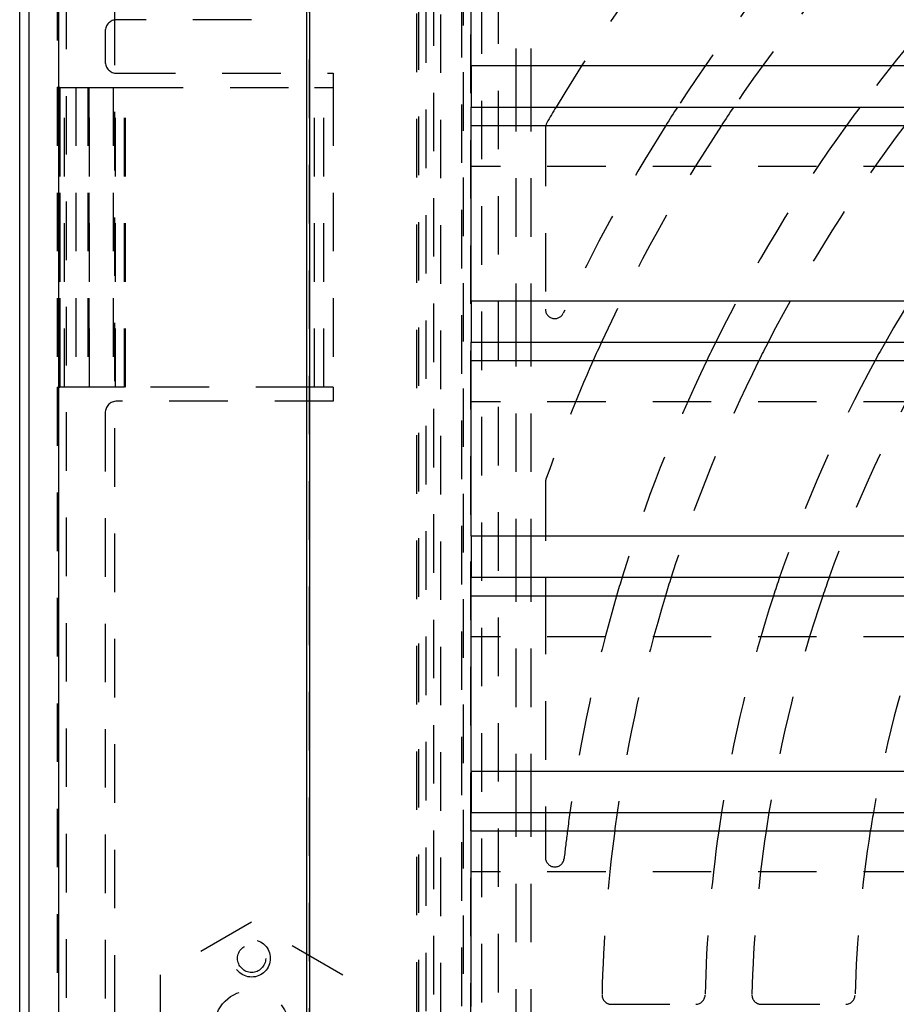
# Model space of a CAD drawing. Extents: x 1 to 20.5, y 0.6 to 13.
# Tile 16 of 27: x 1 to 2.8, y 4.8 to 6.9. Entities that reach past the tile are written whole.
import ezdxf

# ---------------------------------------------------------------- set-up
doc = ezdxf.new("R2010")
doc.units = 0
doc.linetypes.add('HIDDEN', pattern=[0.1875, 0.125, -0.0625])
doc.layers.add('ACSRY', color=30, linetype='CONTINUOUS')

# ---------------------------------------------------------------- blocks, each defined once
blk = doc.blocks.new('*E4')
at = {"layer": 'ACSRY', "color": 30, "linetype": 'HIDDEN'}
blk.add_circle((0, 0), 1, dxfattribs=at)

msp = doc.modelspace()

# ---------------------------------------------------------------- linework, layer by layer
at = {"layer": 'ACSRY', "color": 30, "linetype": 'CONTINUOUS'}
for p, q in [((1.581, 8.5419), (1.581, 0.9306)), ((1.5871, 8.5419), (1.5871, 0.9306)), ((0.9686, 1.1533), (0.9686, 8.3192)), ((0.9882, 8.2997), (0.9882, 1.1728)), ((1.052, 1.1728), (1.052, 8.2997)), ((1.9324, 6.7895), (1.9324, 7.2038)), ((8.8699, 6.7895), (1.9324, 6.7895)), ((1.9324, 6.2875), (1.9324, 6.7018)), ((1.9324, 6.7018), (5.3701, 6.7018)), ((2.0285, 6.6625), (2.0285, 6.7018)), ((2.0609, 6.6625), (2.0609, 6.7018)), ((1.9324, 6.6625), (5.3701, 6.6625)), ((8.8699, 6.2875), (1.9324, 6.2875)), ((1.9324, 5.7855), (1.9324, 6.1998)), ((1.9324, 6.1998), (5.3701, 6.1998)), ((2.0285, 6.1605), (2.0285, 6.1998)), ((2.0609, 6.1605), (2.0609, 6.1998)), ((1.9324, 6.1605), (5.3701, 6.1605)), ((8.8699, 5.7855), (1.9324, 5.7855)), ((1.9324, 5.2835), (1.9324, 5.6978)), ((1.9324, 5.6978), (5.3701, 5.6978)), ((2.0285, 5.6585), (2.0285, 5.6978)), ((2.0609, 5.6585), (2.0609, 5.6978)), ((2.0911, 5.6978), (2.0911, 5.6585)), ((1.9324, 5.6585), (5.3701, 5.6585)), ((8.8699, 5.2835), (1.9324, 5.2835)), ((1.9324, 4.7815), (1.9324, 5.1958)), ((1.9324, 5.1958), (5.3701, 5.1958)), ((2.0285, 5.1565), (2.0285, 5.1958)), ((2.0609, 5.1565), (2.0609, 5.1958)), ((2.0911, 5.1958), (2.0911, 5.1565)), ((1.9324, 5.1565), (5.3701, 5.1565))]:
    msp.add_line(p, q, dxfattribs=at)
at = {"layer": 'ACSRY', "color": 30, "linetype": 'HIDDEN'}
for p, q in [((1.8678, 0.9246), (1.8678, 8.5479)), ((1.8524, 8.5324), (1.8524, 0.9401)), ((1.0487, 8.319), (1.0487, 6.7438)), ((1.8162, 1.1513), (1.8162, 8.3213)), ((1.8211, 1.1563), (1.8211, 8.3163)), ((1.0676, 8.3002), (1.0676, 1.1724)), ((1.8362, 1.1713), (1.8362, 8.3012)), ((1.912, 8.2824), (1.912, 1.1902)), ((1.9552, 1.1902), (1.9552, 8.2824)), ((1.1711, 8.2663), (1.1711, 1.2063)), ((1.9911, 1.2117), (1.9911, 8.2609)), ((1.916, 1.2511), (1.916, 8.2214)), ((1.931, 8.2064), (1.931, 1.2661)), ((1.5876, 1.5031), (1.5876, 7.9695)), ((2.0285, 6.7018), (2.0285, 7.1645)), ((2.0609, 6.7018), (2.0609, 7.1645)), ((1.4636, 6.8883), (1.1761, 6.8883)), ((1.1511, 6.8633), (1.1511, 6.7988)), ((1.9324, 6.7895), (1.9324, 6.7018)), ((1.1761, 6.7738), (1.6381, 6.7738)), ((1.6381, 6.7738), (1.6381, 6.7438)), ((1.0541, 6.7438), (1.0487, 6.7438)), ((1.0487, 6.7438), (1.0487, 6.1038)), ((1.0541, 6.7438), (1.1179, 6.7438)), ((1.0541, 6.7438), (1.0541, 6.1038)), ((1.0547, 6.1038), (1.0547, 6.7438)), ((1.0641, 6.1038), (1.0641, 6.7438)), ((1.0886, 6.7438), (1.0886, 6.1038)), ((1.1143, 6.7438), (1.1143, 6.1038)), ((1.1162, 6.7438), (1.1162, 6.1038)), ((1.1179, 6.7438), (1.1683, 6.7438)), ((1.1179, 6.1038), (1.1179, 6.7438)), ((1.1683, 6.7438), (1.173, 6.7438)), ((1.1683, 6.7438), (1.1683, 6.1038)), ((1.173, 6.7438), (1.1927, 6.7438)), ((1.173, 6.1038), (1.173, 6.7438)), ((1.1927, 6.7438), (1.5981, 6.7438)), ((1.1927, 6.1038), (1.1927, 6.7438)), ((1.1948, 6.1038), (1.1948, 6.7438)), ((1.5981, 6.7438), (1.6181, 6.7438)), ((1.5981, 6.1038), (1.5981, 6.7438)), ((1.6181, 6.7438), (1.6381, 6.7438)), ((1.6181, 6.1038), (1.6181, 6.7438)), ((1.6381, 6.7438), (1.6381, 6.1038)), ((2.0285, 6.1998), (2.0285, 6.6625)), ((2.0609, 6.1998), (2.0609, 6.6625)), ((2.0911, 6.6577), (2.0911, 6.2701)), ((5.3701, 6.5748), (1.9324, 6.5748)), ((1.9324, 6.2875), (1.9324, 6.1998)), ((2.0285, 5.6978), (2.0285, 6.1605)), ((2.0609, 5.6978), (2.0609, 6.1605)), ((1.0487, 6.1038), (1.0541, 6.1038)), ((1.0487, 6.1038), (1.0487, 3.3688)), ((1.1179, 6.1038), (1.0541, 6.1038)), ((1.1683, 6.1038), (1.1179, 6.1038)), ((1.173, 6.1038), (1.1683, 6.1038)), ((1.1927, 6.1038), (1.173, 6.1038)), ((1.5981, 6.1038), (1.1927, 6.1038)), ((1.6181, 6.1038), (1.5981, 6.1038)), ((1.6381, 6.1038), (1.6181, 6.1038)), ((1.6381, 6.1038), (1.6381, 6.0738)), ((1.6381, 6.0738), (1.1761, 6.0738)), ((5.3701, 6.0728), (1.9324, 6.0728)), ((1.1511, 6.0488), (1.1511, 3.4238)), ((2.0911, 5.9007), (2.0911, 5.6978)), ((1.9324, 5.7855), (1.9324, 5.6978)), ((2.0285, 5.1958), (2.0285, 5.6585)), ((2.0609, 5.1958), (2.0609, 5.6585)), ((2.0911, 5.6585), (2.0911, 5.1958)), ((5.3701, 5.5708), (1.9324, 5.5708)), ((1.9324, 5.2835), (1.9324, 5.1958)), ((2.0285, 4.6938), (2.0285, 5.1565)), ((2.0609, 4.6938), (2.0609, 5.1565)), ((2.0911, 5.1565), (2.0911, 5.0996)), ((5.3701, 5.0688), (1.9324, 5.0688)), ((1.4636, 4.9614), (1.2686, 4.8488)), ((1.6586, 4.8488), (1.4636, 4.9614)), ((1.2686, 4.8488), (1.2686, 4.6237)), ((1.6586, 4.6237), (1.6586, 4.8488)), ((2.2319, 4.7863), (2.412, 4.7863)), ((2.552, 4.7863), (2.7321, 4.7863))]:
    msp.add_line(p, q, dxfattribs=at)
for centre, radius in [((1.4638, 4.8843), 0.03), ((1.4636, 4.7363), 0.08)]:
    msp.add_circle(centre, radius, dxfattribs=at)
for centre, radius, start, end in [((5.4011, 4.7363), 3.83, 140.6536, 149.1228), ((5.4011, 4.7363), 3.61, 137.7284, 147.0111), ((5.4011, 4.7363), 3.51, 136.2265, 145.945), ((5.4011, 4.7363), 3.29, 136.2118, 143.3137), ((1.1761, 6.8633), 0.025, 90, 180), ((1.1761, 6.7988), 0.025, 180, 270), ((2.1111, 6.6577), 0.02, 166.1364, 180), ((5.4011, 4.7363), 3.61, 147.7518, 155.0038), ((5.4011, 4.7363), 3.51, 146.716, 155.3567), ((5.4011, 4.7363), 3.29, 144.1627, 153.5862), ((5.4011, 4.7363), 3.19, 142.8546, 152.6906), ((5.4011, 4.7363), 2.97, 139.5662, 150.4765), ((2.1111, 6.2701), 0.02, 180, 335.0038), ((5.4011, 4.7363), 3.51, 156.0607, 160.5089), ((5.4011, 4.7363), 3.29, 154.3481, 163.0063), ((5.4011, 4.7363), 3.19, 153.4824, 162.4566), ((5.4011, 4.7363), 2.97, 151.3443, 161.1097), ((5.4011, 4.7363), 2.87, 150.2475, 160.4252), ((1.1761, 6.0488), 0.025, 90, 180), ((2.1111, 5.9007), 0.02, 160.5089, 180), ((5.4011, 4.7363), 3.29, 163.7208, 171.9705), ((5.4011, 4.7363), 3.19, 163.1955, 171.717), ((5.4011, 4.7363), 2.97, 161.9093, 171.0987), ((5.4011, 4.7363), 2.87, 161.2559, 170.7859), ((5.4011, 4.7363), 2.65, 159.6338, 170.0134), ((5.4011, 4.7363), 3.29, 172.6612, 173.6983), ((5.4011, 4.7363), 3.19, 172.4299, 178.7347), ((5.4011, 4.7363), 2.97, 171.8654, 178.6585), ((5.4011, 4.7363), 2.87, 171.58, 178.5926), ((5.4011, 4.7363), 2.65, 170.8752, 178.4977), ((2.1111, 5.0996), 0.02, 180, 353.6983), ((2.2319, 4.8063), 0.02, 178.7347, 270), ((2.412, 4.8063), 0.02, 270, 358.6585), ((2.552, 4.8063), 0.02, 178.5926, 270), ((2.7321, 4.8063), 0.02, 270, 358.4977)]:
    msp.add_arc(centre, radius, start, end, dxfattribs=at)
at = {"layer": 'ACSRY', "color": 30, "linetype": 'CONTINUOUS'}
for centre, radius, start, end in [((5.4011, 4.7363), 3.83, 149.1228, 149.7138), ((5.4011, 4.7363), 3.61, 147.0111, 147.7518), ((5.4011, 4.7363), 3.51, 145.945, 146.716), ((5.4011, 4.7363), 3.29, 143.3137, 144.1627), ((2.1111, 6.6577), 0.02, 149.7138, 166.1364), ((5.4011, 4.7363), 3.51, 155.3567, 156.0607), ((5.4011, 4.7363), 3.29, 153.5862, 154.3481), ((5.4011, 4.7363), 3.19, 152.6906, 153.4824), ((5.4011, 4.7363), 2.97, 150.4765, 151.3443), ((5.4011, 4.7363), 3.29, 163.0063, 163.7208), ((5.4011, 4.7363), 3.19, 162.4566, 163.1955), ((5.4011, 4.7363), 2.97, 161.1097, 161.9093), ((5.4011, 4.7363), 2.87, 160.4252, 161.2559), ((5.4011, 4.7363), 3.29, 171.9705, 172.6612), ((5.4011, 4.7363), 3.19, 171.717, 172.4299), ((5.4011, 4.7363), 2.97, 171.0987, 171.8654), ((5.4011, 4.7363), 2.87, 170.7859, 171.58), ((5.4011, 4.7363), 2.65, 170.0134, 170.8752)]:
    msp.add_arc(centre, radius, start, end, dxfattribs=at)

# ---------------------------------------------------------------- block references
at = {"layer": 'ACSRY', "color": 30, "xscale": 0.039923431, "yscale": 0.039923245, "zscale": 0.039923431}
msp.add_blockref('*E4', (1.4638, 4.8843), dxfattribs=at)

doc.saveas('drawing.dxf')
